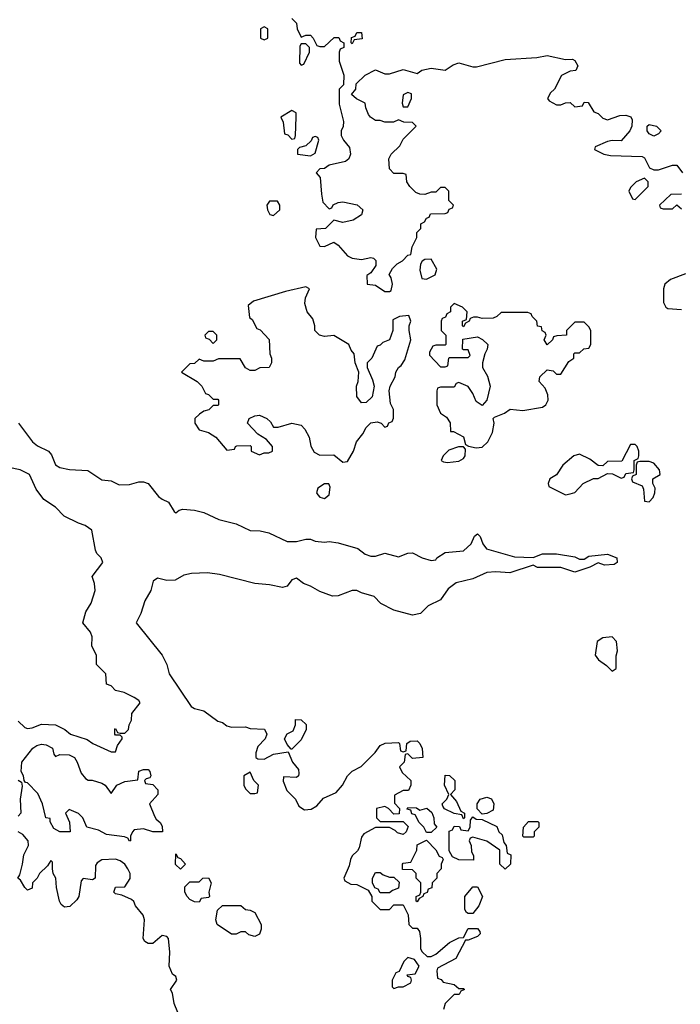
# Model space of a CAD drawing. Header units: inches. Extents: x 2601469 to 2753575, y 449403 to 582909.
# Tile 171 of 256: x 2616076 to 2618924, y 524246 to 528489. Entities that reach past the tile are written whole.
import ezdxf

# ---------------------------------------------------------------- set-up
doc = ezdxf.new("R2010")
doc.units = ezdxf.units.IN
doc.header["$MEASUREMENT"] = 0
doc.layers.add('C6512', color=7, linetype='Continuous')

msp = doc.modelspace()

# ---------------------------------------------------------------- linework, layer by layer
at = {"layer": 'C6512', "color": 4}
for points, elevation in [([(2617250, 528494), (2617270, 528474), (2617272, 528450), (2617290, 528414), (2617310, 528422), (2617330, 528422), (2617342, 528410), (2617358, 528378), (2617370, 528374), (2617390, 528374), (2617432.7, 528412.7), (2617452.7, 528412.7), (2617458, 528398), (2617474, 528390), (2617474, 528370), (2617458, 528362), (2617454, 528350), (2617454, 528310), (2617474, 528250), (2617471.6, 528208.4), (2617454, 528190), (2617454, 528126), (2617472, 528050), (2617471.1, 528028.9), (2617462, 528010), (2617462, 527990), (2617472, 527970), (2617498, 527938), (2617502.8, 527910), (2617496, 527890), (2617481.4, 527878.6), (2617410, 527862), (2617390, 527848), (2617370, 527846), (2617354, 527830), (2617372, 527810), (2617376.9, 527736.9), (2617383.6, 527703.6), (2617410, 527674), (2617422, 527678), (2617428.4, 527691.6), (2617450, 527702), (2617470, 527704.7), (2617530.8, 527690.8), (2617556, 527670), (2617550, 527648.7), (2617514.4, 527625.6), (2617470, 527615.3), (2617430, 527626), (2617394, 527590), (2617354, 527586), (2617352, 527550), (2617370, 527514), (2617390, 527512), (2617430, 527531.3), (2617450, 527518), (2617490, 527471.3), (2617510, 527461), (2617550, 527456), (2617590, 527464.7), (2617602, 527462), (2617611.6, 527451.6), (2617612, 527430), (2617590, 527398), (2617572.7, 527387.3), (2617574, 527350), (2617610, 527344.7), (2617650, 527318), (2617670, 527318), (2617677.2, 527322.8), (2617684, 527350), (2617677.2, 527377.2), (2617668.7, 527391.3), (2617683.1, 527416.9), (2617703.1, 527436.9), (2617726, 527450), (2617750, 527474), (2617762, 527478), (2617768, 527510), (2617788, 527550), (2617788.4, 527571.6), (2617806, 527590), (2617806, 527610), (2617822, 527618), (2617830, 527634), (2617842, 527638), (2617847.3, 527652.7), (2617910, 527654), (2617922, 527658), (2617927.3, 527672.7), (2617942, 527678), (2617946, 527690), (2617926, 527710), (2617926, 527750), (2617910, 527766), (2617890, 527766), (2617870, 527746), (2617850, 527746), (2617823.6, 527736.4), (2617802, 527738), (2617784.7, 527744.7), (2617758, 527770), (2617746, 527790), (2617742, 527822), (2617730, 527826), (2617690, 527826), (2617670, 527846), (2617668, 527890), (2617678, 527910), (2617714.6, 527945.4), (2617730, 527974), (2617786, 528030), (2617770, 528046), (2617732.7, 528047.3), (2617710, 528058), (2617688.4, 528048.4), (2617650, 528048), (2617630, 528055.3), (2617610, 528055.3), (2617588.9, 528068.9), (2617580.2, 528080.2), (2617568, 528110), (2617566, 528130), (2617528.4, 528148.4), (2617507.3, 528167.3), (2617526, 528190), (2617527.3, 528212.7), (2617566, 528250), (2617610, 528274), (2617650, 528256), (2617670, 528256), (2617730, 528274.8), (2617790, 528258), (2617810, 528271.3), (2617850, 528280.7), (2617910, 528271.3), (2617945.6, 528294.4), (2617970, 528302.8), (2618030, 528286), (2618046.4, 528286.4), (2618170, 528318), (2618306.4, 528326.4), (2618350, 528334.8), (2618430, 528318), (2618459.6, 528319.6), (2618470, 528314), (2618482, 528290), (2618474, 528270), (2618450, 528268), (2618411.6, 528248.4), (2618382, 528190), (2618365.4, 528174.6), (2618352, 528150), (2618359.6, 528139.6), (2618390, 528122), (2618410, 528122), (2618428.9, 528131.1), (2618450, 528132), (2618470, 528114), (2618502, 528118), (2618510, 528134), (2618527.3, 528132.7), (2618551.6, 528091.6), (2618570, 528084.7), (2618590, 528064.7), (2618610, 528058), (2618663.1, 528076.9), (2618690, 528078), (2618710.8, 528070.8), (2618717.3, 528057.3), (2618714.8, 528030), (2618706.8, 528010), (2618670, 527968), (2618630, 527968.7), (2618610, 527964), (2618558, 527942), (2618554, 527930), (2618594, 527910), (2618623.5, 527903.5), (2618759.6, 527899.6), (2618770, 527894), (2618791.6, 527851.6), (2618810, 527842), (2618830, 527842), (2618890, 527862), (2618910, 527862), (2618934, 527830)], 32), ([(2618930, 527738), (2618883.6, 527736.4), (2618834, 527690), (2618838, 527678), (2618850, 527674), (2618890, 527674), (2618910, 527692), (2618930, 527674)], 32), ([(2618946.4, 527393.6), (2618882, 527370), (2618858, 527350), (2618851.3, 527330), (2618852, 527270), (2618862, 527250), (2618870, 527244.7), (2618930, 527241)], 32), ([(2616070.6, 526750.6), (2616131, 526670), (2616152.8, 526652.8), (2616201, 526630), (2616213.4, 526613.4), (2616230, 526571.3), (2616250, 526558.8), (2616290.9, 526550.9), (2616370, 526546.8), (2616430, 526506), (2616470, 526502), (2616505.4, 526485.4), (2616550, 526486.8), (2616590, 526497.3), (2616610, 526497.3), (2616630, 526490.8), (2616675.2, 526435.2), (2616690, 526422.8), (2616718, 526410), (2616742, 526370), (2616750, 526364.7), (2616764, 526376), (2616780.2, 526379.8), (2616830, 526375.5), (2616870, 526364.9), (2616935.2, 526335.2), (2617010, 526317.3), (2617070, 526287.7), (2617113.6, 526286.4), (2617150, 526278), (2617230, 526241), (2617270, 526240.7), (2617310, 526250.8), (2617330, 526251), (2617350, 526242), (2617390, 526238), (2617410, 526241), (2617450, 526234.8), (2617534, 526210), (2617566.4, 526186.4), (2617590, 526178), (2617610, 526178), (2617650, 526190.8), (2617710, 526174.8), (2617750, 526191), (2617770, 526191.3), (2617812, 526170), (2617850, 526158), (2617860.4, 526159.6), (2617870, 526162), (2617874, 526170), (2617910, 526193), (2617990, 526200.7), (2618022.7, 526230), (2618036.5, 526263.5), (2618050, 526274), (2618061.4, 526261.4), (2618073.4, 526230), (2618088.3, 526208.3), (2618210, 526174.8), (2618290, 526171), (2618330, 526186.8), (2618390, 526186.8), (2618470, 526174.8), (2618490, 526164.7), (2618510, 526164.7), (2618530, 526178), (2618610, 526186), (2618651.3, 526170), (2618652, 526150), (2618638.8, 526141.2), (2618598, 526138), (2618570, 526148), (2618534, 526130), (2618470, 526109), (2618408.9, 526128.9), (2618309.2, 526129.2), (2618290, 526138), (2618190, 526105.2), (2618129.4, 526109.4), (2618090, 526106.6), (2618030, 526079.3), (2617958, 526062), (2617923.8, 526036.2), (2617890, 525989), (2617837.3, 525962.7), (2617804.7, 525930), (2617770, 525923.7), (2617690, 525945.2), (2617632.9, 525972.9), (2617604, 526004), (2617550, 526019), (2617530, 526029), (2617510, 526029), (2617450, 526006), (2617425.6, 526005.6), (2617370, 526025.2), (2617330, 526048.7), (2617300.2, 526060.2), (2617270, 526082), (2617250, 526075.3), (2617230, 526048), (2617210, 526042), (2617153.6, 526053.6), (2617090, 526059), (2616938, 526098), (2616885.6, 526105.6), (2616817.3, 526102.7), (2616784.5, 526095.5), (2616746, 526074), (2616710, 526073.2), (2616670, 526082), (2616652, 526070), (2616641, 526030), (2616615.3, 525984.7), (2616598, 525930), (2616578, 525890), (2616690.8, 525750), (2616710.6, 525710.6), (2616721, 525670), (2616816, 525530), (2616830, 525520.7), (2616870.6, 525510.6), (2616930, 525466), (2616950, 525461), (2616970, 525446), (2616990, 525441), (2617050, 525442), (2617070, 525434), (2617131.1, 525431.1), (2617142, 525410), (2617134, 525390), (2617103.6, 525356.4), (2617094, 525330), (2617094, 525310), (2617103.6, 525303.6), (2617130, 525302), (2617170, 525324.7), (2617234, 525334), (2617252, 525290), (2617278, 525258), (2617279.8, 525240.2), (2617278, 525230), (2617270, 525224), (2617214, 525226), (2617212.7, 525207.3), (2617227.5, 525167.5), (2617264.7, 525130), (2617279.6, 525099.6), (2617303.6, 525083.6), (2617333.6, 525086.4), (2617358, 525102), (2617386.2, 525133.8), (2617440.9, 525159.1), (2617468.7, 525190), (2617489.2, 525230.8), (2617510, 525251.3), (2617549.1, 525270.9), (2617609.2, 525330.8), (2617630, 525362), (2617651.6, 525371.6), (2617710, 525374), (2617714, 525370), (2617718, 525338), (2617730, 525334), (2617742, 525338), (2617746, 525370), (2617760.4, 525379.6), (2617790, 525382), (2617802, 525370), (2617812, 525348), (2617814, 525310), (2617770, 525306), (2617750, 525326), (2617738, 525322), (2617734, 525290), (2617714, 525270), (2617725.4, 525245.4), (2617762, 525210), (2617762, 525190), (2617752.7, 525167.3), (2617730, 525168), (2617692.7, 525147.3), (2617692.7, 525112.7), (2617714, 525090), (2617712.7, 525067.3), (2617690, 525066), (2617666, 525090), (2617650, 525098), (2617614, 525090), (2617614, 525050), (2617630, 525034), (2617730, 525034), (2617751.6, 525011.6), (2617742, 524990), (2617730, 524978), (2617704.7, 524984.7), (2617695.3, 524995.3), (2617670, 525008), (2617610, 525008), (2617559.6, 524980.4), (2617550, 524966), (2617539.6, 524920.4), (2617532.7, 524907.3), (2617510, 524886), (2617502, 524870), (2617496.9, 524843.1), (2617474, 524790), (2617478, 524778), (2617503.6, 524763.6), (2617530, 524762), (2617578, 524738), (2617594, 524710), (2617594, 524690), (2617630, 524654), (2617670, 524654), (2617690, 524674), (2617730, 524674), (2617751.1, 524631.1), (2617754, 524590), (2617770, 524574), (2617790, 524574), (2617799.6, 524559.6), (2617804.7, 524530), (2617804.7, 524484.7), (2617811.6, 524471.6), (2617832.7, 524452.7), (2617850, 524452), (2617870, 524462), (2617930, 524512), (2617970, 524532), (2617990, 524534), (2618010, 524572), (2618050, 524572), (2618059.6, 524559.6), (2618062, 524550), (2618050, 524538), (2618010, 524522), (2617998, 524522), (2617956.9, 524443.1), (2617878, 524402), (2617874, 524390), (2617878, 524358), (2617892.7, 524352.7), (2617902, 524342), (2617950, 524332), (2617970, 524314), (2617990, 524314), (2617994, 524310), (2617978, 524302), (2617971.6, 524288.4), (2617950, 524288), (2617911.3, 524250), (2617903.6, 524223.6)], 28), ([(2616070, 525466), (2616098.8, 525438.8), (2616110, 525434.8), (2616130, 525437.3), (2616170, 525454), (2616230, 525450.7), (2616270.4, 525430.4), (2616296, 525410), (2616366.6, 525386.6), (2616391.3, 525370), (2616470, 525334), (2616490, 525334), (2616498, 525362), (2616518, 525390), (2616518, 525398), (2616510, 525406), (2616490, 525406), (2616486, 525410), (2616486, 525430), (2616490, 525434), (2616498, 525418), (2616510, 525414), (2616530, 525414), (2616546, 525430), (2616548, 525450), (2616558, 525470), (2616560.4, 525499.6), (2616595.3, 525544.7), (2616590, 525555.3), (2616570, 525568), (2616526, 525590), (2616490, 525598), (2616470, 525618), (2616450, 525626), (2616448, 525670), (2616408, 525710), (2616408, 525750), (2616388, 525790), (2616388.7, 525830), (2616382, 525850), (2616348.7, 525890), (2616362, 525938), (2616384.7, 525975.3), (2616401.2, 526030), (2616399.3, 526059.3), (2616388.7, 526090), (2616435.3, 526150), (2616428, 526170), (2616408.7, 526188.7), (2616403.1, 526203.1), (2616388, 526290), (2616358, 526310), (2616330, 526319), (2616268, 526350), (2616230, 526388.7), (2616180.9, 526420.9), (2616146.8, 526466.8), (2616119, 526530), (2616078, 526550), (2616030, 526559)], 28), ([(2616070, 525212), (2616083.6, 525203.6), (2616086.4, 525186.4), (2616078, 525130), (2616080.7, 525070), (2616070, 525057.2)], 24), ([(2616758, 524210), (2616742, 524250), (2616734.6, 524294.6), (2616726, 524310), (2616753.2, 524350), (2616750, 524366), (2616735.3, 524375.3), (2616721.2, 524410), (2616724, 524470), (2616718, 524530), (2616710, 524538), (2616690, 524542), (2616650, 524508.7), (2616630, 524508), (2616616.4, 524516.4), (2616609, 524530), (2616614, 524610), (2616608.7, 524630), (2616575.3, 524670), (2616568.9, 524688.9), (2616558, 524698), (2616516.4, 524716.4), (2616490, 524722), (2616482, 524730), (2616490, 524751.3), (2616530, 524752), (2616552.3, 524787.7), (2616552.3, 524810), (2616542.7, 524830), (2616529.2, 524850), (2616510, 524863.7), (2616490, 524872), (2616431.1, 524868.9), (2616410, 524855.3), (2616403.6, 524843.6), (2616402, 524790), (2616390, 524782), (2616350, 524788), (2616342, 524778), (2616330.8, 524710), (2616323.1, 524696.9), (2616293.1, 524666.9), (2616270, 524664.5), (2616255.6, 524675.6), (2616247.3, 524690), (2616234.7, 524750), (2616232, 524790), (2616221.2, 524810), (2616217.2, 524830), (2616218, 524858), (2616210, 524866), (2616196.9, 524843.1), (2616162, 524810), (2616152, 524790), (2616132, 524770), (2616130, 524746), (2616110, 524738), (2616098, 524750), (2616080.4, 524780.4), (2616068, 524790), (2616076.4, 524803.6), (2616088.7, 524850), (2616094, 524890), (2616114, 524930), (2616112.7, 524950), (2616090, 524978), (2616070, 524989.4)], 28)]:
    msp.add_lwpolyline(points, dxfattribs=dict(at, elevation=elevation))
for points, elevation in [([(2617130, 528458), (2617114, 528450), (2617114, 528410), (2617130, 528402), (2617146, 528410), (2617146, 528450)], 32), ([(2617510, 528386), (2617506, 528390), (2617507.3, 528412.7), (2617522, 528418), (2617530, 528434), (2617550, 528434), (2617552.7, 528407.3), (2617518, 528402)], 32), ([(2617310, 528386), (2617290, 528386), (2617284.7, 528375.3), (2617282, 528302), (2617290, 528294), (2617302, 528298), (2617326, 528350), (2617326, 528370)], 32), ([(2617750, 528175.3), (2617730, 528166), (2617724.7, 528130), (2617730, 528114), (2617750, 528114), (2617766, 528150), (2617766, 528170)], 32), ([(2617250, 528098), (2617202, 528070), (2617212.7, 528047.3), (2617218, 527998), (2617232.7, 527992.7), (2617250, 527974), (2617262, 527978), (2617266, 527990), (2617268.7, 528070), (2617268, 528088)], 32), ([(2618810, 527988), (2618790, 527998), (2618782, 528010), (2618782, 528030), (2618790, 528038), (2618822, 528030), (2618842, 528010), (2618830, 527998)], 32), ([(2617350, 527986), (2617338, 527982), (2617332.7, 527967.3), (2617310, 527946), (2617282, 527938), (2617274, 527930), (2617274, 527910), (2617330, 527902), (2617350, 527914), (2617366, 527970), (2617362, 527982)], 32), ([(2618770, 527806), (2618734, 527790), (2618710, 527766), (2618702, 527750), (2618718, 527718), (2618730, 527714), (2618786, 527770), (2618786, 527790)], 32), ([(2617187.3, 527707.3), (2617152.7, 527707.3), (2617142, 527690), (2617144.7, 527670), (2617154, 527650), (2617170, 527646), (2617198, 527670), (2617198, 527690)], 32), ([(2617850, 527458), (2617823.6, 527456.4), (2617811.6, 527448.4), (2617804.7, 527435.3), (2617801, 527410), (2617810, 527374), (2617830, 527371.3), (2617850, 527381), (2617868, 527390), (2617874.6, 527414.6)], 32), ([(2617310, 527338), (2617222, 527318), (2617083.6, 527276.4), (2617062, 527258), (2617066.4, 527206.4), (2617078, 527198), (2617098, 527158), (2617112.7, 527152.7), (2617151.6, 527111.6), (2617154, 527050), (2617162, 527030), (2617162, 527010), (2617152, 526990), (2617111.6, 526988.4), (2617090, 526978), (2617070, 526978), (2617049.3, 526989.3), (2617027.3, 527027.3), (2616932.7, 527027.3), (2616910, 527018), (2616870, 527018), (2616850, 527026), (2616830, 527008), (2616810, 527006), (2616774, 526970), (2616842, 526930), (2616862, 526910), (2616878, 526878), (2616890, 526874), (2616910, 526854), (2616930, 526854), (2616934, 526850), (2616934, 526830), (2616930, 526826), (2616910, 526826), (2616891.6, 526808.4), (2616870, 526802), (2616852, 526790), (2616832, 526770), (2616832, 526750), (2616850, 526722), (2616891, 526711), (2616922, 526690), (2616970, 526634), (2617002, 526638), (2617006, 526650), (2617012.7, 526652.7), (2617070, 526654), (2617074, 526650), (2617074, 526630), (2617110, 526614), (2617130, 526622), (2617150, 526622), (2617166, 526630), (2617166, 526650), (2617140.4, 526680.4), (2617103.1, 526703.1), (2617058, 526750), (2617066, 526770), (2617090, 526782), (2617110, 526784.7), (2617142, 526770), (2617156.9, 526756.9), (2617170, 526734), (2617190, 526734), (2617249.2, 526750.8), (2617290, 526742), (2617305.4, 526725.4), (2617324.7, 526690), (2617331.3, 526651.3), (2617345.4, 526625.4), (2617370, 526612), (2617430, 526614), (2617470, 526582), (2617490, 526584.7), (2617515.3, 526630), (2617528.7, 526670), (2617556, 526704), (2617570, 526731.3), (2617590, 526752), (2617616.9, 526756.9), (2617634, 526750), (2617650, 526734), (2617662, 526738), (2617668, 526752), (2617682, 526758), (2617687.3, 526772.7), (2617688, 526810), (2617675.3, 526835.3), (2617669.2, 526890), (2617673.2, 526910), (2617695.3, 526950), (2617698, 526970), (2617709.1, 526990.9), (2617720.4, 526999.6), (2617736.4, 527023.6), (2617762, 527110), (2617755.3, 527150), (2617755.3, 527170), (2617762, 527190), (2617754, 527214), (2617714, 527210), (2617684.7, 527195.3), (2617684.7, 527150), (2617670.7, 527109.3), (2617642, 527098), (2617630, 527086), (2617618, 527082), (2617594, 527030), (2617574, 527010), (2617574, 526990), (2617598, 526938), (2617604.9, 526910), (2617596.3, 526863.7), (2617570, 526839), (2617550, 526838), (2617530, 526866), (2617528.7, 526910), (2617535.3, 526930), (2617538, 526970), (2617522, 527010), (2617518, 527050), (2617504.7, 527064.7), (2617495.3, 527090), (2617430, 527128), (2617390, 527124), (2617369.2, 527129.2), (2617349.2, 527149.2), (2617349, 527170), (2617340.2, 527200.2), (2617315.3, 527230), (2617305.6, 527265.6), (2617309, 527291), (2617326, 527330)], 32), ([(2617950, 527266), (2617934, 527250), (2617934, 527230), (2617918, 527222), (2617912.7, 527207.3), (2617898, 527202), (2617894, 527190), (2617894, 527150), (2617914, 527130), (2617914, 527090), (2617910, 527086), (2617870, 527086), (2617858, 527082), (2617843.6, 527056.4), (2617843.6, 527043.6), (2617890, 526994), (2617910, 526994), (2617922, 526998), (2617926, 527030), (2617930, 527034), (2618010, 527034), (2618018, 527042), (2618010, 527066), (2617990, 527066), (2617986, 527070), (2617987.3, 527112.7), (2618050, 527122), (2618071.6, 527111.6), (2618094, 527090), (2618092, 527070), (2618082, 527050), (2618072, 527010), (2618072, 526990), (2618093.7, 526953.7), (2618104, 526910), (2618090.6, 526849.4), (2618070, 526826), (2618044, 526844), (2618030, 526878), (2618010, 526908), (2617970, 526926), (2617958, 526922), (2617950, 526906), (2617890, 526906), (2617878, 526902), (2617874, 526890), (2617874, 526830), (2617890, 526794), (2617916.9, 526776.9), (2617931.6, 526751.6), (2617934, 526714), (2617946, 526714), (2617990, 526692), (2617998, 526658), (2618011, 526651), (2618044.9, 526644.9), (2618070, 526647.7), (2618094, 526670), (2618114, 526710), (2618122, 526750), (2618118, 526770), (2618124, 526776), (2618166.3, 526793.7), (2618191.3, 526811.3), (2618245.4, 526805.4), (2618330, 526818.8), (2618344, 526830), (2618354, 526850), (2618352.9, 526872.9), (2618342, 526902), (2618315.3, 526930), (2618319, 526950), (2618350, 526981), (2618376, 526976), (2618390, 526962), (2618410, 526962), (2618444, 527016), (2618466, 527030), (2618466, 527050), (2618470, 527054), (2618490, 527054), (2618508.4, 527071.6), (2618530, 527074), (2618538, 527090), (2618538, 527150), (2618530, 527166), (2618510, 527186), (2618470, 527186), (2618434, 527150), (2618434, 527130), (2618392.7, 527127.3), (2618378, 527122), (2618374, 527110), (2618350, 527088), (2618338, 527110), (2618346, 527130), (2618342, 527142), (2618328.4, 527148.4), (2618326, 527166), (2618308.9, 527168.9), (2618306, 527190), (2618286, 527210), (2618282, 527222), (2618267.3, 527227.3), (2618152.7, 527227.3), (2618134, 527210), (2618116.9, 527203.1), (2618070, 527202), (2618050, 527208), (2618032.7, 527207.3), (2618018, 527202), (2618014, 527190), (2617998, 527182), (2617990, 527166), (2617986, 527170), (2617986, 527190), (2618002, 527198), (2618006, 527230), (2617986, 527250)], 32), ([(2616910, 527146), (2616890, 527146), (2616874, 527130), (2616878, 527118), (2616892.7, 527112.7), (2616910, 527094), (2616926, 527110), (2616926, 527130)], 32), ([(2618730, 526658), (2618710, 526658), (2618672.7, 526587.3), (2618610, 526586), (2618590, 526566), (2618570, 526568), (2618534.8, 526594.8), (2618490, 526617.2), (2618464.7, 526610), (2618418, 526570), (2618390, 526528), (2618362, 526510), (2618354, 526490), (2618358, 526478), (2618430, 526442), (2618450, 526446), (2618470, 526452), (2618506, 526490), (2618550, 526512), (2618570, 526512), (2618610, 526534), (2618631.6, 526531.6), (2618670, 526514), (2618682, 526518), (2618690, 526534), (2618722, 526538), (2618726, 526550), (2618726, 526590), (2618742, 526598), (2618746, 526610), (2618746, 526630), (2618738, 526650)], 32), ([(2617968.4, 526648.4), (2617926.4, 526633.6), (2617902, 526610), (2617894, 526590), (2617903.6, 526583.6), (2617921, 526581), (2617970, 526587.3), (2617990, 526598), (2617997.2, 526610), (2617999, 526639), (2617990, 526648)], 32), ([(2618790, 526586), (2618750, 526586), (2618738, 526582), (2618734, 526570), (2618734, 526530), (2618718, 526522), (2618714, 526510), (2618718, 526498), (2618759.8, 526479.8), (2618765.4, 526465.4), (2618770, 526414), (2618790, 526412), (2618808, 526430), (2618814, 526450), (2618815.3, 526470), (2618806, 526490), (2618806, 526510), (2618838, 526530), (2618835.3, 526550), (2618810, 526578)], 32), ([(2617390, 526489), (2617361, 526470), (2617356, 526450), (2617361.4, 526441.4), (2617370, 526431.3), (2617390, 526426), (2617410, 526442), (2617415.1, 526475.1), (2617408.7, 526488.7)], 32), ([(2618630, 525829), (2618590, 525825.2), (2618566, 525810), (2618558, 525750), (2618572, 525730), (2618606.4, 525706.4), (2618630, 525682), (2618647.3, 525692.7), (2618648.4, 525748.4), (2618654, 525770), (2618649, 525810)], 32), ([(2617246, 525346), (2617230, 525366), (2617218, 525390), (2617228.9, 525411.1), (2617255.3, 525424.7), (2617266, 525450), (2617266, 525474), (2617290, 525472), (2617311.6, 525451.6), (2617311.3, 525430), (2617290, 525386), (2617250, 525346)], 28), ([(2616230, 525314), (2616250, 525322), (2616290, 525321), (2616312, 525310), (2616324.7, 525290), (2616342, 525242), (2616359.6, 525219.6), (2616371.3, 525211.3), (2616388.7, 525211.3), (2616430, 525198.8), (2616444.7, 525190), (2616470, 525154), (2616495.3, 525190), (2616530, 525206), (2616586, 525214), (2616590, 525251), (2616610, 525258), (2616630, 525258), (2616638, 525250), (2616642, 525230), (2616638, 525222), (2616622, 525218), (2616614, 525210), (2616618, 525198), (2616650, 525194), (2616672, 525170), (2616671.3, 525150), (2616636, 525110), (2616656.8, 525056.8), (2616664, 525044), (2616682, 525030), (2616690, 525014), (2616692, 524990), (2616650, 524988.7), (2616610, 525002), (2616570, 524998), (2616562, 524990), (2616554, 524970), (2616554, 524950), (2616550, 524948.7), (2616542, 524962), (2616528.4, 524968.4), (2616450, 524978), (2616416.4, 524996.4), (2616366, 525010), (2616348, 525050), (2616330, 525068), (2616290, 525086), (2616274, 525070), (2616291.6, 525031.6), (2616294, 524990), (2616249.3, 524989.3), (2616223.1, 525003.1), (2616207.3, 525032.7), (2616207.3, 525047.3), (2616189, 525050), (2616174, 525110), (2616154, 525154), (2616110, 525201.2), (2616102, 525202), (2616095.3, 525210), (2616092.7, 525230), (2616082, 525250), (2616085.2, 525290), (2616133.2, 525350), (2616150, 525362), (2616170, 525367.3), (2616190, 525364), (2616218, 525350), (2616223.6, 525323.6)], 24), ([(2617070, 525246), (2617042, 525230), (2617042, 525190), (2617050, 525174), (2617070, 525154), (2617090, 525154), (2617102, 525158), (2617106, 525190), (2617086, 525210)], 28), ([(2617990, 525046), (2617982, 525062), (2617950, 525068), (2617908.4, 525088.4), (2617900.4, 525100.4), (2617898, 525110), (2617918, 525130), (2617926, 525150), (2617908, 525190), (2617910, 525234), (2617930, 525232), (2617952, 525210), (2617952, 525170), (2617934, 525150), (2617959.8, 525119.8), (2617978, 525078), (2617994, 525070), (2617994, 525050)], 28), ([(2618070, 525066), (2618048.4, 525088.4), (2618048.7, 525110), (2618062, 525130), (2618090, 525138.8), (2618110, 525131.3), (2618121, 525110), (2618116.9, 525083.1), (2618090, 525068)], 28), ([(2617802, 525082), (2617831.3, 525091.3), (2617852.7, 525072.7), (2617862, 525050), (2617863.6, 525023.6), (2617874, 525010), (2617850, 524986), (2617830, 524986), (2617818, 525010), (2617798, 525030), (2617782, 525062), (2617767.3, 525067.3), (2617762, 525082), (2617747.3, 525087.3), (2617750, 525094), (2617787.3, 525092.7)], 28), ([(2618170, 524828), (2618146, 524850), (2618146, 524910), (2618090, 524948.7), (2618030, 524966), (2618018, 524962), (2618014, 524950), (2618022, 524930), (2618023.6, 524903.6), (2618032.7, 524887.3), (2618032.7, 524867.3), (2617970, 524868.7), (2617942, 524882), (2617928, 524908), (2617927.3, 524992.7), (2617942, 524998), (2617950, 525014), (2617972.7, 525012.7), (2617978, 524998), (2618010, 524994), (2618018, 525010), (2618020.4, 525039.6), (2618030, 525054), (2618043.6, 525043.6), (2618070, 525042), (2618132.7, 525012.7), (2618142, 524990), (2618156, 524976), (2618163.6, 524943.6), (2618174, 524930), (2618178, 524898), (2618194, 524890), (2618192, 524850)], 28), ([(2618250, 524966), (2618246, 524970), (2618248, 525010), (2618270, 525034), (2618310, 525034), (2618314, 525030), (2618314, 525010), (2618294, 524990), (2618294, 524970), (2618290, 524966)], 28), ([(2617790, 524688), (2617786, 524690), (2617786, 524710), (2617802, 524718), (2617806, 524730), (2617806, 524770), (2617786, 524790), (2617786, 524810), (2617770, 524826), (2617727.3, 524827.3), (2617726, 524850), (2617730, 524854), (2617762, 524858), (2617788, 524910), (2617790, 524934), (2617830, 524954), (2617871.1, 524911.1), (2617884.7, 524884.7), (2617898, 524878), (2617902, 524870), (2617894, 524850), (2617894, 524830), (2617874, 524810), (2617874, 524790), (2617854, 524770), (2617852.7, 524747.3), (2617838, 524742), (2617832.7, 524727.3), (2617818, 524722), (2617814, 524710), (2617798, 524702)], 28), ([(2616770, 524828), (2616748.7, 524848.7), (2616750, 524894), (2616758, 524878), (2616770, 524874), (2616790.8, 524850)], 24), ([(2616850, 524686), (2616830, 524688), (2616810, 524698), (2616798, 524710), (2616788.7, 524730), (2616788.4, 524751.6), (2616810, 524774), (2616850, 524774), (2616866, 524790), (2616890, 524790.8), (2616902, 524770), (2616892, 524730), (2616894, 524710), (2616890, 524706), (2616858, 524702)], 24), ([(2617670, 524794), (2617690, 524794), (2617712, 524772), (2617710, 524746), (2617683.6, 524736.4), (2617670, 524726), (2617630, 524726), (2617622, 524742), (2617607.3, 524747.3), (2617598, 524770), (2617598, 524790), (2617610, 524814), (2617630, 524814), (2617643.6, 524803.6)], 28), ([(2618010, 524638), (2618002, 524642), (2617995.3, 524655.3), (2617995.3, 524710), (2618030, 524752), (2618050, 524752), (2618071.3, 524710), (2618056, 524670), (2618030, 524638)], 28), ([(2617090, 524538), (2617064.7, 524544.7), (2617050, 524558), (2617030, 524558), (2617010, 524548), (2616990, 524548.7), (2616928, 524590), (2616922, 524610), (2616928.4, 524651.6), (2616950, 524672), (2617030, 524672), (2617050, 524654), (2617070, 524652), (2617090, 524642), (2617118, 524590), (2617118, 524570), (2617110, 524548)], 24), ([(2617750, 524448), (2617732, 524430), (2617712.7, 524387.3), (2617698, 524382), (2617682, 524350), (2617682, 524322), (2617690, 524314), (2617710, 524322), (2617730, 524322), (2617762, 524338), (2617766, 524350), (2617762, 524362), (2617750, 524366), (2617747.3, 524372.7), (2617782, 524378), (2617798, 524410), (2617779, 524439)], 28)]:
    msp.add_lwpolyline(points, close=True, dxfattribs=dict(at, elevation=elevation))

doc.saveas('drawing.dxf')
